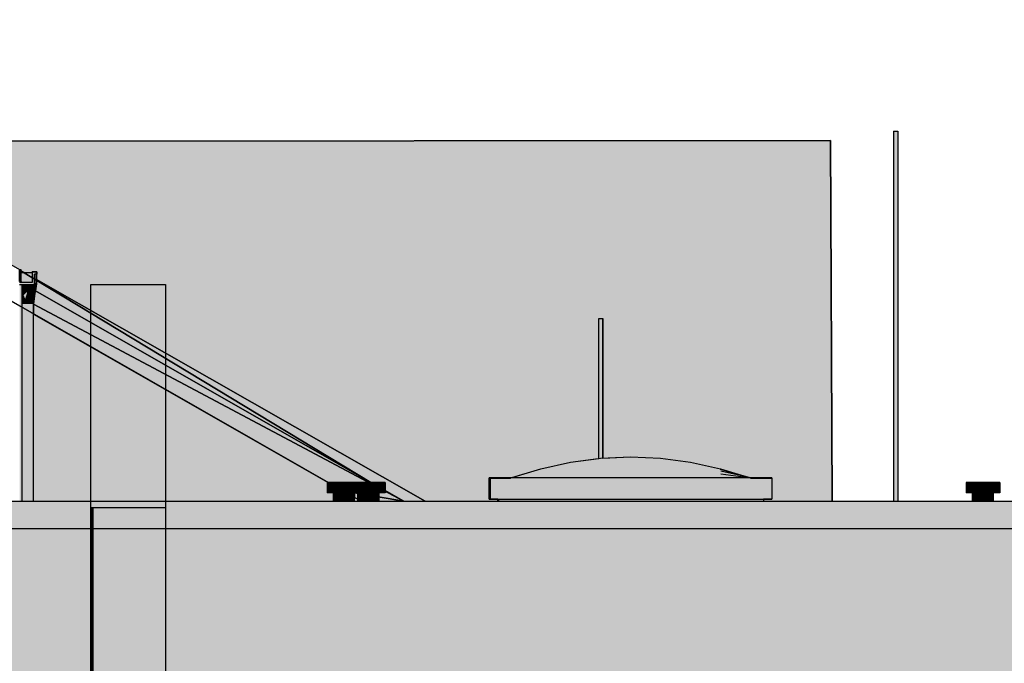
# Model space of a CAD drawing. Header units: metres. Extents: x 0 to 0.84, y 0 to 0.297.
# Tile 8 of 51: x 0.16 to 0.207, y 0.115 to 0.145. Entities that reach past the tile are written whole.
import ezdxf

# ---------------------------------------------------------------- set-up
doc = ezdxf.new("R2010")
doc.units = ezdxf.units.M
doc.header["$XCLIPFRAME"] = 2
doc.layers.add('Standard', color=7, linetype='Continuous', lineweight=25)
picture_1 = doc.add_image_def('image3.jpg', size_in_pixel=(2048, 512))
picture_2 = doc.add_image_def('image4.jpg', size_in_pixel=(1024, 1024))

msp = doc.modelspace()

# ---------------------------------------------------------------- hatches: boundary and pattern name
at = {"layer": 'Standard', "linetype": 'Continuous', "lineweight": 25, "transparency": 33554687}
h = msp.add_hatch(color=7, dxfattribs=at)
h.paths.add_polyline_path([(0.157337, 0.133182), (0.160137, 0.131585), (0.160135, 0.131587), (0.136293, 0.145186), (0.136292, 0.145186)])
h.paths.add_polyline_path([(0.176064, 0.122484), (0.176064, 0.122484), (0.17622, 0.122395), (0.17622, 0.122395)])
h.paths.add_polyline_path([(0.16079, 0.131196), (0.16079, 0.131195), (0.174809, 0.123199), (0.17481, 0.123199)])
at = {"layer": 'Standard', "linetype": 'Continuous', "lineweight": 25, "true_color": 0xaaaaaa, "transparency": 33554687}
for points in [[(0.201703, 0.139889), (0.201689, 0.139889), (0.201689, 0.122299), (0.201703, 0.122299)], [(0.160239, 0.132304), (0.160277, 0.132599), (0.160239, 0.132599)], [(0.160579, 0.132425), (0.160602, 0.132599), (0.160489, 0.132599)], [(0.160579, 0.132425), (0.16065, 0.132425), (0.160623, 0.132599), (0.160602, 0.132599)], [(0.16065, 0.132425), (0.16068, 0.132599), (0.160623, 0.132599)], [(0.187682, 0.130989), (0.187668, 0.130989), (0.187668, 0.124332), (0.187682, 0.124334)], [(0.174763, 0.123199), (0.174763, 0.122699), (0.174872, 0.122699), (0.174872, 0.123199)], [(0.20514, 0.123199), (0.20514, 0.122699), (0.205249, 0.122699), (0.205249, 0.123199)], [(0.175131, 0.122699), (0.175064, 0.122699), (0.175064, 0.122299), (0.175131, 0.122299)], [(0.176288, 0.122699), (0.17622, 0.122699), (0.17622, 0.122299), (0.176288, 0.122299)], [(0.205508, 0.122699), (0.20544, 0.122699), (0.20544, 0.122299), (0.205508, 0.122299)]]:
    msp.add_hatch(color=253, dxfattribs=at).paths.add_polyline_path(points)
at = {"layer": 'Standard', "linetype": 'Continuous', "lineweight": 25, "transparency": 33554687}
for color, points in [(253, [(0.20174, 0.139889), (0.201703, 0.139889), (0.201703, 0.122299), (0.20174, 0.122299)]), (7, [(0.198688, 0.13945), (0.149458, 0.139404), (0.160135, 0.133314), (0.1602, 0.133259), (0.160348, 0.133175), (0.160736, 0.133175), (0.160736, 0.133199), (0.160936, 0.133199), (0.16095, 0.133199), (0.16095, 0.133099), (0.160943, 0.133099), (0.160943, 0.132836), (0.179416, 0.122299), (0.182867, 0.122299), (0.182867, 0.122407), (0.182503, 0.122407), (0.182466, 0.122407), (0.182466, 0.123407), (0.182503, 0.123407), (0.183473, 0.123407), (0.183482, 0.123408), (0.183496, 0.123411), (0.183543, 0.123425), (0.184909, 0.123844), (0.186334, 0.124157), (0.187668, 0.124332), (0.187668, 0.130989), (0.187682, 0.130989), (0.187719, 0.130989), (0.187769, 0.130989), (0.187819, 0.130989), (0.187855, 0.130989), (0.187868, 0.130989), (0.187868, 0.124349), (0.189184, 0.124407), (0.190609, 0.124344), (0.192034, 0.124157), (0.193459, 0.123844), (0.194825, 0.123425), (0.194873, 0.123411), (0.194887, 0.123408), (0.194896, 0.123407), (0.195903, 0.123407), (0.195903, 0.122407), (0.195502, 0.122407), (0.195502, 0.122299), (0.198764, 0.122299)]), (7, [(0.160135, 0.132738), (0.160138, 0.132736), (0.160139, 0.132736), (0.160139, 0.133175), (0.1602, 0.133175), (0.1602, 0.133259), (0.160135, 0.133314)]), (7, [(0.160836, 0.133099), (0.160836, 0.132999), (0.160837, 0.132999), (0.160837, 0.133099)]), (7, [(0.160287, 0.132175), (0.160287, 0.132599), (0.160277, 0.132599), (0.160239, 0.132304), (0.160239, 0.132111), (0.160262, 0.132024), (0.160287, 0.13205)]), (7, [(0.160287, 0.132175), (0.160412, 0.132175), (0.160416, 0.132178), (0.160307, 0.132599), (0.160287, 0.132599)]), (7, [(0.160444, 0.132599), (0.160307, 0.132599), (0.160416, 0.132178), (0.160417, 0.132179)]), (7, [(0.160579, 0.132425), (0.160489, 0.132599), (0.160454, 0.132599), (0.160477, 0.132239), (0.160525, 0.132287)]), (7, [(0.16065, 0.132425), (0.160663, 0.132425), (0.160715, 0.132477), (0.160701, 0.132599), (0.16068, 0.132599)]), (7, [(0.160758, 0.132599), (0.160701, 0.132599), (0.160715, 0.132477), (0.160737, 0.132499)]), (7, [(0.160801, 0.132599), (0.160758, 0.132599), (0.160737, 0.132499), (0.160811, 0.132573)]), (7, [(0.160837, 0.132599), (0.160836, 0.132599), (0.160801, 0.132599), (0.160811, 0.132573)]), (7, [(0.160239, 0.132111), (0.160239, 0.132002), (0.160262, 0.132024)]), (7, [(0.160287, 0.132175), (0.160287, 0.13205), (0.160326, 0.132089)]), (9, [(0.160529, 0.13205), (0.160512, 0.131925), (0.160614, 0.131925)]), (7, [(0.160579, 0.132425), (0.160525, 0.132287), (0.160566, 0.132328)]), (7, [(0.160579, 0.132425), (0.160566, 0.132328), (0.160587, 0.132349)]), (7, [(0.16065, 0.132425), (0.160579, 0.132425), (0.160587, 0.132349), (0.160647, 0.132409)]), (7, [(0.16065, 0.132425), (0.160647, 0.132409), (0.160651, 0.132413)]), (7, [(0.16065, 0.132425), (0.160651, 0.132413), (0.160663, 0.132425)]), (9, [(0.160287, 0.131925), (0.160288, 0.131675), (0.160383, 0.131675)]), (9, [(0.160496, 0.1318), (0.160479, 0.131675), (0.160561, 0.131675)]), (254, [(0.160642, 0.131675), (0.160479, 0.131675), (0.160479, 0.122299), (0.160642, 0.122299)]), (9, [(0.160512, 0.131925), (0.160496, 0.1318), (0.160587, 0.1318)]), (253, [(0.187719, 0.130989), (0.187682, 0.130989), (0.187682, 0.124334), (0.187719, 0.124339)]), (253, [(0.174872, 0.123199), (0.174872, 0.122699), (0.175166, 0.122699), (0.175166, 0.123199)]), (253, [(0.205249, 0.123199), (0.205249, 0.122699), (0.205543, 0.122699), (0.205543, 0.123199)]), (253, [(0.175315, 0.122699), (0.175131, 0.122699), (0.175131, 0.122299), (0.175315, 0.122299)]), (7, [(0.175315, 0.122699), (0.175131, 0.122699), (0.175131, 0.122322), (0.17529, 0.122423), (0.175315, 0.122441)]), (7, [(0.175565, 0.122699), (0.175315, 0.122699), (0.175315, 0.122441), (0.175565, 0.122521)]), (7, [(0.175815, 0.122699), (0.175565, 0.122699), (0.175565, 0.122521), (0.175788, 0.122521), (0.175815, 0.122529)]), (7, [(0.175997, 0.122699), (0.175815, 0.122699), (0.175815, 0.122529), (0.175997, 0.122529)]), (7, [(0.176064, 0.122699), (0.175997, 0.122699), (0.175997, 0.122529), (0.17604, 0.122481), (0.176064, 0.122481)]), (253, [(0.176471, 0.122699), (0.176288, 0.122699), (0.176288, 0.122299), (0.176471, 0.122299)]), (7, [(0.176471, 0.122699), (0.176288, 0.122699), (0.176288, 0.122322), (0.176446, 0.122423), (0.176471, 0.122441)]), (7, [(0.176722, 0.122699), (0.176471, 0.122699), (0.176471, 0.122441), (0.176722, 0.122521)]), (7, [(0.176971, 0.122699), (0.176722, 0.122699), (0.176722, 0.122521), (0.176944, 0.122521), (0.176971, 0.122529)]), (7, [(0.177154, 0.122699), (0.176971, 0.122699), (0.176971, 0.122529), (0.177154, 0.122529)]), (7, [(0.17722, 0.122699), (0.177154, 0.122699), (0.177154, 0.122529), (0.177196, 0.122481), (0.17722, 0.122481)]), (253, [(0.205692, 0.122699), (0.205508, 0.122699), (0.205508, 0.122299), (0.205692, 0.122299)]), (7, [(0.205692, 0.122699), (0.205508, 0.122699), (0.205508, 0.122322), (0.205667, 0.122423), (0.205692, 0.122441)]), (7, [(0.205942, 0.122699), (0.205692, 0.122699), (0.205692, 0.122441), (0.205942, 0.122521)]), (7, [(0.206192, 0.122699), (0.205942, 0.122699), (0.205942, 0.122521), (0.206164, 0.122521), (0.206192, 0.122529)]), (7, [(0.206374, 0.122699), (0.206192, 0.122699), (0.206192, 0.122529), (0.206374, 0.122529)]), (7, [(0.20644, 0.122699), (0.206374, 0.122699), (0.206374, 0.122529), (0.206416, 0.122481), (0.20644, 0.122481)]), (7, [(0.16117, 0.120999), (0.159569, 0.120999), (0.159569, 0.120789), (0.16117, 0.12079)])]:
    msp.add_hatch(color=color, dxfattribs=at).paths.add_polyline_path(points)
at = {"layer": 'Standard', "linetype": 'Continuous', "lineweight": 25, "true_color": 0xbababa, "transparency": 33554687}
for points in [[(0.201789, 0.139889), (0.20174, 0.139889), (0.20174, 0.122299), (0.201789, 0.122299)], [(0.160721, 0.132425), (0.160758, 0.132599), (0.160701, 0.132599)], [(0.16024, 0.131675), (0.160287, 0.131925), (0.160239, 0.132111), (0.160239, 0.131676)], [(0.160716, 0.131925), (0.160757, 0.131925), (0.160787, 0.13205)], [(0.160831, 0.132175), (0.160787, 0.13205), (0.160821, 0.13205)], [(0.160789, 0.132175), (0.160863, 0.132425), (0.160792, 0.132425)], [(0.160798, 0.131925), (0.160757, 0.131925), (0.160727, 0.1318)], [(0.16078, 0.131675), (0.16079, 0.131675), (0.160828, 0.131925)], [(0.187769, 0.130989), (0.187719, 0.130989), (0.187719, 0.124339), (0.187759, 0.124344), (0.187769, 0.124345)], [(0.175166, 0.123199), (0.175166, 0.122699), (0.175566, 0.122699), (0.175566, 0.123199)], [(0.176723, 0.122699), (0.176723, 0.123199), (0.176363, 0.123199), (0.176363, 0.122699)], [(0.205543, 0.123199), (0.205543, 0.122699), (0.205943, 0.122699), (0.205943, 0.123199)], [(0.175565, 0.122699), (0.175315, 0.122699), (0.175315, 0.122299), (0.175565, 0.122299)], [(0.176722, 0.122699), (0.176471, 0.122699), (0.176471, 0.122299), (0.176722, 0.122299)], [(0.205942, 0.122699), (0.205692, 0.122699), (0.205692, 0.122299), (0.205942, 0.122299)]]:
    msp.add_hatch(color=9, dxfattribs=at).paths.add_polyline_path(points)
at = {"layer": 'Standard', "linetype": 'Continuous', "lineweight": 25, "true_color": 0xc2c2c2, "transparency": 33554687}
for points in [[(0.20184, 0.139889), (0.201789, 0.139889), (0.201789, 0.122299), (0.20184, 0.122299)], [(0.187819, 0.130989), (0.187769, 0.130989), (0.187769, 0.124345), (0.187819, 0.124347)], [(0.175566, 0.123199), (0.175566, 0.122699), (0.175966, 0.122699), (0.175966, 0.123199)], [(0.176723, 0.123199), (0.176723, 0.122699), (0.177122, 0.122699), (0.177122, 0.123199)], [(0.205943, 0.123199), (0.205943, 0.122699), (0.206343, 0.122699), (0.206343, 0.123199)], [(0.175815, 0.122699), (0.175565, 0.122699), (0.175565, 0.122299), (0.175815, 0.122299)], [(0.176971, 0.122699), (0.176722, 0.122699), (0.176722, 0.122299), (0.176971, 0.122299)], [(0.206192, 0.122699), (0.205942, 0.122699), (0.205942, 0.122299), (0.206192, 0.122299)]]:
    msp.add_hatch(color=9, dxfattribs=at).paths.add_polyline_path(points)
at = {"layer": 'Standard', "linetype": 'Continuous', "lineweight": 25, "true_color": 0xc3c3c3, "transparency": 33554687}
for points in [[(0.201876, 0.139889), (0.20184, 0.139889), (0.20184, 0.122299), (0.201876, 0.122299)], [(0.187855, 0.130989), (0.187819, 0.130989), (0.187819, 0.124347), (0.187855, 0.124348)], [(0.175966, 0.123199), (0.175966, 0.122699), (0.176258, 0.122699), (0.176258, 0.123199)], [(0.177122, 0.123199), (0.177122, 0.122699), (0.177414, 0.122699), (0.177414, 0.123199)], [(0.206343, 0.123199), (0.206343, 0.122699), (0.206634, 0.122699), (0.206634, 0.123199)], [(0.175997, 0.122699), (0.175815, 0.122699), (0.175815, 0.122299), (0.175997, 0.122299)], [(0.177154, 0.122699), (0.176971, 0.122699), (0.176971, 0.122299), (0.177154, 0.122299)], [(0.206374, 0.122699), (0.206192, 0.122699), (0.206192, 0.122299), (0.206374, 0.122299)]]:
    msp.add_hatch(color=9, dxfattribs=at).paths.add_polyline_path(points)
at = {"layer": 'Standard', "linetype": 'Continuous', "lineweight": 25, "true_color": 0xbdbdbd, "transparency": 33554687}
for points in [[(0.201889, 0.139889), (0.201876, 0.139889), (0.201876, 0.122299), (0.201889, 0.122299)], [(0.1604, 0.131925), (0.160481, 0.132175), (0.160454, 0.132599), (0.160444, 0.132599), (0.160416, 0.132175), (0.160287, 0.132175)], [(0.160287, 0.132175), (0.160416, 0.132175), (0.160307, 0.132599), (0.160287, 0.132599)], [(0.160431, 0.131675), (0.160512, 0.131925), (0.160481, 0.132175), (0.1604, 0.131925)], [(0.160614, 0.131925), (0.160641, 0.13205), (0.160529, 0.13205)], [(0.16065, 0.132425), (0.160606, 0.132175), (0.160667, 0.132175)], [(0.160641, 0.13205), (0.160614, 0.131925), (0.160716, 0.131925)], [(0.160383, 0.131675), (0.1604, 0.131925), (0.160287, 0.131925)], [(0.160431, 0.131675), (0.160479, 0.131675), (0.160496, 0.1318), (0.160512, 0.131925)], [(0.160561, 0.131675), (0.160587, 0.1318), (0.160496, 0.1318)], [(0.160587, 0.1318), (0.160614, 0.131925), (0.160512, 0.131925)], [(0.160614, 0.131925), (0.160587, 0.1318), (0.160679, 0.1318)], [(0.160727, 0.1318), (0.160774, 0.1318), (0.160798, 0.131925)], [(0.187868, 0.130989), (0.187855, 0.130989), (0.187855, 0.124348), (0.187868, 0.124349)], [(0.176258, 0.123199), (0.176258, 0.122699), (0.176363, 0.122699), (0.176363, 0.123199)], [(0.177414, 0.123199), (0.177414, 0.122699), (0.17752, 0.122699), (0.17752, 0.123199)], [(0.206634, 0.123199), (0.206634, 0.122699), (0.20674, 0.122699), (0.20674, 0.123199)], [(0.176064, 0.122699), (0.175997, 0.122699), (0.175997, 0.122299), (0.176064, 0.122299)], [(0.17722, 0.122699), (0.177154, 0.122699), (0.177154, 0.122299), (0.17722, 0.122299)], [(0.20644, 0.122699), (0.206374, 0.122699), (0.206374, 0.122299), (0.20644, 0.122299)]]:
    msp.add_hatch(color=9, dxfattribs=at).paths.add_polyline_path(points)
at = {"layer": 'Standard', "linetype": 'Continuous', "lineweight": 25, "true_color": 0xd1d1d1, "transparency": 33554687}
for points in [[(0.160836, 0.132599), (0.160836, 0.133099), (0.160936, 0.133099), (0.160936, 0.133199), (0.160736, 0.133199), (0.160736, 0.132699), (0.160136, 0.132699), (0.160136, 0.132599)], [(0.15884, 0.122299), (0.15884, 0.120999), (0.350033, 0.120999), (0.350033, 0.122299)]]:
    msp.add_hatch(color=254, dxfattribs=at).paths.add_polyline_path(points)
h = msp.add_hatch(color=254, dxfattribs=at)
h.paths.add_polyline_path([(0.160237, 0.132736), (0.160239, 0.132735), (0.160239, 0.132699), (0.160736, 0.132699), (0.160736, 0.133175), (0.160139, 0.133175), (0.160139, 0.132736)])
h.paths.add_polyline_path([(0.160837, 0.133099), (0.160837, 0.132675), (0.160937, 0.132675), (0.160937, 0.133099), (0.160936, 0.133099)])
at = {"layer": 'Standard', "linetype": 'Continuous', "lineweight": 25, "transparency": 33554687}
h = msp.add_hatch(color=7, dxfattribs=at)
h.paths.add_polyline_path([(0.1602, 0.133259), (0.1602, 0.133175), (0.160348, 0.133175)])
h.paths.add_polyline_path([(0.176829, 0.123199), (0.177122, 0.123199), (0.177414, 0.123199), (0.17752, 0.123199), (0.17752, 0.122805), (0.178406, 0.122299), (0.179416, 0.122299), (0.160943, 0.132836), (0.160943, 0.132675), (0.160939, 0.13266), (0.160934, 0.132633), (0.160883, 0.132294)])
h = msp.add_hatch(color=7, dxfattribs=at)
h.paths.add_polyline_path([(0.160239, 0.132699), (0.160736, 0.132699), (0.160736, 0.133175), (0.160713, 0.133175), (0.160239, 0.132702)])
h.paths.add_polyline_path([(0.160837, 0.133099), (0.160837, 0.132999), (0.160937, 0.133099), (0.160936, 0.133099)])
at = {"layer": 'Standard', "linetype": 'Continuous', "lineweight": 25, "true_color": 0xcacaca, "transparency": 33554687}
for points in [[(0.160836, 0.133099), (0.160836, 0.132599), (0.160837, 0.132599), (0.160837, 0.132675), (0.160837, 0.133099)], [(0.16095, 0.133099), (0.16095, 0.133199), (0.160936, 0.133199), (0.160936, 0.133099), (0.160937, 0.133099), (0.160937, 0.133175), (0.160943, 0.133175), (0.160943, 0.133099)], [(0.160937, 0.133175), (0.160937, 0.132675), (0.160943, 0.132675), (0.160943, 0.133175)]]:
    msp.add_hatch(color=9, dxfattribs=at).paths.add_polyline_path(points)
at = {"layer": 'Standard', "linetype": 'Continuous', "lineweight": 25, "true_color": 0xf3f3f3, "transparency": 33554687}
h = msp.add_hatch(color=7, dxfattribs=at)
h.paths.add_polyline_path([(0.160237, 0.132736), (0.160138, 0.132736), (0.160138, 0.132699), (0.160237, 0.132699)])
h.paths.add_polyline_path([(0.160138, 0.131585), (0.160138, 0.122299), (0.160237, 0.122299), (0.160237, 0.132599), (0.160138, 0.132599)])
at = {"layer": 'Standard', "linetype": 'Continuous', "lineweight": 25, "transparency": 33554687}
h = msp.add_hatch(color=7, dxfattribs=at)
h.paths.add_polyline_path([(0.160237, 0.132699), (0.160237, 0.1327), (0.160236, 0.132699)])
h.paths.add_polyline_path([(0.160237, 0.132599), (0.160138, 0.132599), (0.160138, 0.1319), (0.160237, 0.132)])
at = {"layer": 'Standard', "linetype": 'Continuous', "lineweight": 25, "true_color": 0xebebeb, "transparency": 33554687}
h = msp.add_hatch(color=7, dxfattribs=at)
h.paths.add_polyline_path([(0.160237, 0.132736), (0.160237, 0.132699), (0.160239, 0.132699), (0.160239, 0.132735)])
h.paths.add_polyline_path([(0.160237, 0.122299), (0.160239, 0.122299), (0.160239, 0.131675), (0.160239, 0.131676), (0.160239, 0.132111), (0.160239, 0.132304), (0.160239, 0.132599), (0.160237, 0.132599)])
at = {"layer": 'Standard', "linetype": 'Continuous', "lineweight": 25, "transparency": 33554687}
h = msp.add_hatch(color=7, dxfattribs=at)
h.paths.add_polyline_path([(0.160237, 0.132699), (0.160239, 0.132699), (0.160239, 0.132702), (0.160237, 0.1327)])
h.paths.add_polyline_path([(0.160239, 0.132111), (0.160239, 0.132304), (0.160239, 0.132599), (0.160237, 0.132599), (0.160237, 0.132), (0.160239, 0.132002)])
at = {"layer": 'Standard', "linetype": 'Continuous', "lineweight": 25, "true_color": 0xbbbbbb, "transparency": 33554687}
for points in [[(0.160287, 0.131925), (0.160287, 0.132175), (0.160287, 0.132599), (0.160277, 0.132599), (0.160239, 0.132304), (0.160239, 0.132111)], [(0.160721, 0.132425), (0.160792, 0.132425), (0.160863, 0.132425), (0.160801, 0.132599), (0.160758, 0.132599)], [(0.160716, 0.131925), (0.160753, 0.13205), (0.160641, 0.13205)], [(0.160667, 0.132175), (0.160721, 0.132425), (0.16065, 0.132425)], [(0.160728, 0.132175), (0.160792, 0.132425), (0.160721, 0.132425)], [(0.160753, 0.13205), (0.160789, 0.132175), (0.160728, 0.132175)], [(0.160679, 0.1318), (0.160727, 0.1318), (0.160757, 0.131925)], [(0.160774, 0.1318), (0.160727, 0.1318), (0.160697, 0.131675)]]:
    msp.add_hatch(color=9, dxfattribs=at).paths.add_polyline_path(points)
at = {"layer": 'Standard', "linetype": 'Continuous', "lineweight": 25, "transparency": 33554687}
h = msp.add_hatch(color=7, dxfattribs=at)
h.paths.add_polyline_path([(0.160454, 0.132599), (0.160444, 0.132599), (0.160417, 0.132179), (0.160477, 0.132239)])
h.paths.add_polyline_path([(0.160287, 0.132175), (0.160326, 0.132089), (0.160412, 0.132175)])
at = {"layer": 'Standard', "linetype": 'Continuous', "lineweight": 25, "true_color": 0xbcbcbc, "transparency": 33554687}
for points in [[(0.160416, 0.132175), (0.160444, 0.132599), (0.160307, 0.132599)], [(0.160579, 0.132425), (0.160489, 0.132599), (0.160454, 0.132599), (0.160481, 0.132175)], [(0.16065, 0.132425), (0.160721, 0.132425), (0.160701, 0.132599), (0.16068, 0.132599)], [(0.160481, 0.132175), (0.160512, 0.131925), (0.160529, 0.13205), (0.160579, 0.132425)], [(0.160606, 0.132175), (0.16065, 0.132425), (0.160579, 0.132425)], [(0.160641, 0.13205), (0.160728, 0.132175), (0.160721, 0.132425), (0.160667, 0.132175), (0.160606, 0.132175)], [(0.160641, 0.13205), (0.160753, 0.13205), (0.160728, 0.132175)], [(0.160792, 0.132425), (0.160728, 0.132175), (0.160789, 0.132175)], [(0.160757, 0.131925), (0.160798, 0.131925), (0.160821, 0.13205)], [(0.160642, 0.131675), (0.160679, 0.1318), (0.160587, 0.1318)], [(0.160679, 0.1318), (0.160716, 0.131925), (0.160614, 0.131925)], [(0.160642, 0.131675), (0.160697, 0.131675), (0.160727, 0.1318)]]:
    msp.add_hatch(color=9, dxfattribs=at).paths.add_polyline_path(points)
at = {"layer": 'Standard', "linetype": 'Continuous', "lineweight": 25, "true_color": 0xb9b9b9, "transparency": 33554687}
for points in [[(0.160863, 0.132425), (0.160937, 0.132675), (0.160837, 0.132675), (0.160837, 0.132599), (0.160836, 0.132599), (0.160801, 0.132599)], [(0.160821, 0.13205), (0.160787, 0.13205), (0.160757, 0.131925)], [(0.16078, 0.131675), (0.160828, 0.131925), (0.16086, 0.132175), (0.160813, 0.131925)], [(0.160817, 0.132175), (0.160831, 0.132175), (0.160885, 0.132425)], [(0.160831, 0.132175), (0.160821, 0.13205), (0.160892, 0.132425)], [(0.16024, 0.131675), (0.160288, 0.131675), (0.160287, 0.131925)], [(0.160727, 0.1318), (0.160679, 0.1318), (0.160642, 0.131675)], [(0.160757, 0.131925), (0.160716, 0.131925), (0.160679, 0.1318)], [(0.160774, 0.1318), (0.160751, 0.131675), (0.160771, 0.131675)], [(0.160771, 0.131675), (0.160813, 0.131925), (0.160774, 0.1318)], [(0.160813, 0.131925), (0.160771, 0.131675), (0.16078, 0.131675)]]:
    msp.add_hatch(color=9, dxfattribs=at).paths.add_polyline_path(points)
at = {"layer": 'Standard', "linetype": 'Continuous', "lineweight": 25, "true_color": 0xb7b7b7, "transparency": 33554687}
for points in [[(0.16086, 0.132175), (0.160939, 0.132675), (0.160855, 0.132175), (0.160813, 0.131925)], [(0.160877, 0.132425), (0.160885, 0.132425), (0.160892, 0.132425), (0.160938, 0.132675)], [(0.160803, 0.132175), (0.160789, 0.132175), (0.160753, 0.13205)], [(0.160789, 0.132175), (0.160803, 0.132175), (0.16087, 0.132425)], [(0.160855, 0.132175), (0.160892, 0.132425), (0.160821, 0.13205)], [(0.160892, 0.132425), (0.160885, 0.132425), (0.160831, 0.132175)]]:
    msp.add_hatch(color=9, dxfattribs=at).paths.add_polyline_path(points)
at = {"layer": 'Standard', "linetype": 'Continuous', "lineweight": 25, "true_color": 0xb8b8b8, "transparency": 33554687}
for points in [[(0.16086, 0.132175), (0.160828, 0.131925), (0.160865, 0.132175), (0.16094, 0.132675)], [(0.160787, 0.13205), (0.160753, 0.13205), (0.160716, 0.131925)], [(0.160803, 0.132175), (0.160753, 0.13205), (0.160787, 0.13205)], [(0.160813, 0.131925), (0.160821, 0.13205), (0.160798, 0.131925), (0.160774, 0.1318)], [(0.160803, 0.132175), (0.160787, 0.13205), (0.160831, 0.132175), (0.160817, 0.132175), (0.160877, 0.132425)], [(0.160813, 0.131925), (0.160855, 0.132175), (0.160821, 0.13205)], [(0.16024, 0.131675), (0.160239, 0.131676), (0.160239, 0.131675)]]:
    msp.add_hatch(color=9, dxfattribs=at).paths.add_polyline_path(points)
at = {"layer": 'Standard', "linetype": 'Continuous', "lineweight": 25, "true_color": 0xb6b6b6, "transparency": 33554687}
for points in [[(0.160855, 0.132175), (0.160939, 0.132675), (0.160892, 0.132425)], [(0.16086, 0.132175), (0.16094, 0.132675), (0.160939, 0.132675)], [(0.160863, 0.132425), (0.16087, 0.132425), (0.160877, 0.132425), (0.160938, 0.132675)], [(0.160939, 0.132675), (0.160938, 0.132675), (0.160892, 0.132425)], [(0.160942, 0.132675), (0.160941, 0.132675), (0.160934, 0.132633)], [(0.160877, 0.132425), (0.16087, 0.132425), (0.160803, 0.132175)], [(0.160885, 0.132425), (0.160877, 0.132425), (0.160817, 0.132175)]]:
    msp.add_hatch(color=253, dxfattribs=at).paths.add_polyline_path(points)
at = {"layer": 'Standard', "linetype": 'Continuous', "lineweight": 25, "true_color": 0xb4b4b4, "transparency": 33554687}
for points in [[(0.160938, 0.132675), (0.160937, 0.132675), (0.160863, 0.132425)], [(0.160943, 0.132675), (0.160943, 0.132675), (0.160939, 0.13266)]]:
    msp.add_hatch(color=253, dxfattribs=at).paths.add_polyline_path(points)
at = {"layer": 'Standard', "linetype": 'Continuous', "lineweight": 25, "true_color": 0xb5b5b5, "transparency": 33554687}
for points in [[(0.160938, 0.132675), (0.160938, 0.132675), (0.160877, 0.132425)], [(0.160943, 0.132675), (0.160942, 0.132675), (0.160939, 0.13266)], [(0.160942, 0.132675), (0.160942, 0.132675), (0.160939, 0.13266)], [(0.16087, 0.132425), (0.160863, 0.132425), (0.160789, 0.132175)]]:
    msp.add_hatch(color=253, dxfattribs=at).paths.add_polyline_path(points)
at = {"layer": 'Standard', "linetype": 'Continuous', "lineweight": 25, "true_color": 0xb6b6b6, "transparency": 33554687}
h = msp.add_hatch(color=253, dxfattribs=at)
h.paths.add_polyline_path([(0.16094, 0.132675), (0.160925, 0.132586), (0.160915, 0.132525), (0.160926, 0.132586)])
h.paths.add_polyline_path([(0.160941, 0.132675), (0.16094, 0.132675), (0.160934, 0.132633)])
at = {"layer": 'Standard', "linetype": 'Continuous', "lineweight": 25, "true_color": 0xbebebe, "transparency": 33554687}
for points in [[(0.160287, 0.132175), (0.160287, 0.131925), (0.1604, 0.131925)], [(0.160606, 0.132175), (0.160579, 0.132425), (0.160529, 0.13205)], [(0.160529, 0.13205), (0.160641, 0.13205), (0.160606, 0.132175)], [(0.1604, 0.131925), (0.160383, 0.131675), (0.160431, 0.131675)], [(0.160587, 0.1318), (0.160561, 0.131675), (0.160642, 0.131675)], [(0.160697, 0.131675), (0.160751, 0.131675), (0.160774, 0.1318)]]:
    msp.add_hatch(color=9, dxfattribs=at).paths.add_polyline_path(points)
at = {"layer": 'Standard', "linetype": 'Continuous', "lineweight": 25, "transparency": 33554687}
h = msp.add_hatch(color=7, dxfattribs=at)
h.paths.add_polyline_path([(0.176064, 0.122699), (0.176064, 0.122484), (0.17622, 0.122395), (0.17622, 0.122699)])
h.paths.add_polyline_path([(0.178406, 0.122299), (0.17752, 0.122805), (0.17752, 0.122699), (0.177414, 0.122699), (0.17722, 0.122699), (0.17722, 0.122299)])
h.paths.add_polyline_path([(0.16079, 0.131675), (0.16079, 0.131196), (0.17481, 0.123199), (0.174872, 0.123199), (0.175166, 0.123199), (0.175566, 0.123199), (0.175966, 0.123199), (0.176258, 0.123199), (0.176322, 0.123199), (0.176363, 0.123199), (0.176723, 0.123199), (0.176829, 0.123199), (0.160883, 0.132294), (0.160865, 0.132175), (0.160828, 0.131925)])
at = {"layer": 'Standard', "linetype": 'Continuous', "lineweight": 25, "true_color": 0xcdcdcd, "transparency": 33554687}
msp.add_hatch(color=254, dxfattribs=at).paths.add_polyline_path([(0.160288, 0.131675), (0.160239, 0.131675), (0.160239, 0.122299), (0.160288, 0.122299)])
at = {"layer": 'Standard', "linetype": 'Continuous', "lineweight": 25, "true_color": 0xd3d3d3, "transparency": 33554687}
msp.add_hatch(color=254, dxfattribs=at).paths.add_polyline_path([(0.160479, 0.131675), (0.160288, 0.131675), (0.160288, 0.122299), (0.160479, 0.122299)])
at = {"layer": 'Standard', "linetype": 'Continuous', "lineweight": 25, "true_color": 0xd4d4d4, "transparency": 33554687}
msp.add_hatch(color=254, dxfattribs=at).paths.add_polyline_path([(0.160751, 0.131675), (0.160642, 0.131675), (0.160642, 0.122299), (0.160751, 0.122299)])
at = {"layer": 'Standard', "linetype": 'Continuous', "lineweight": 25, "true_color": 0xcecece, "transparency": 33554687}
msp.add_hatch(color=254, dxfattribs=at).paths.add_polyline_path([(0.16079, 0.131675), (0.160751, 0.131675), (0.160751, 0.122299), (0.16079, 0.122299)])
at = {"layer": 'Standard', "linetype": 'Continuous', "lineweight": 25, "true_color": 0xf3f3f3, "transparency": 33554687}
h = msp.add_hatch(color=7, dxfattribs=at)
h.paths.add_polyline_path([(0.176064, 0.122484), (0.176064, 0.122299), (0.17622, 0.122299), (0.17622, 0.122395)])
h.paths.add_polyline_path([(0.174872, 0.122699), (0.174763, 0.122699), (0.174763, 0.123199), (0.174809, 0.123199), (0.16079, 0.131195), (0.16079, 0.122299), (0.175064, 0.122299), (0.175064, 0.122699)])
at = {"layer": 'Standard', "linetype": 'Continuous', "lineweight": 25, "transparency": 33554687}
h = msp.add_hatch(color=7, dxfattribs=at)
h.paths.add_polyline_path([(0.176064, 0.122484), (0.176064, 0.122299), (0.17622, 0.122299), (0.17622, 0.122395)])
h.paths.add_polyline_path([(0.174872, 0.122699), (0.174763, 0.122699), (0.174763, 0.123199), (0.174809, 0.123199), (0.16079, 0.131195), (0.16079, 0.128721), (0.172048, 0.122299), (0.175064, 0.122299), (0.175064, 0.122699)])
at = {"layer": 'Standard', "linetype": 'Continuous', "lineweight": 25, "true_color": 0xc9dee7, "transparency": 33554687}
for points in [[(0.186334, 0.124157), (0.184909, 0.123844), (0.186338, 0.12411)], [(0.184913, 0.123817), (0.186338, 0.12411), (0.184909, 0.123844)], [(0.183496, 0.123407), (0.184921, 0.123598), (0.183492, 0.123407)], [(0.183473, 0.123407), (0.183477, 0.123407), (0.183484, 0.123408), (0.183487, 0.123409)]]:
    msp.add_hatch(color=254, dxfattribs=at).paths.add_polyline_path(points)
at = {"layer": 'Standard', "linetype": 'Continuous', "lineweight": 25, "true_color": 0xcbe0e9, "transparency": 33554687}
for points in [[(0.186338, 0.12411), (0.184913, 0.123817), (0.186342, 0.123969)], [(0.187759, 0.124344), (0.186334, 0.124157), (0.187763, 0.124285)], [(0.186338, 0.12411), (0.187763, 0.124285), (0.186334, 0.124157)], [(0.184917, 0.123735), (0.186342, 0.123969), (0.184913, 0.123817)]]:
    msp.add_hatch(color=254, dxfattribs=at).paths.add_polyline_path(points)
at = {"layer": 'Standard', "linetype": 'Continuous', "lineweight": 25, "true_color": 0xcde2eb, "transparency": 33554687}
for points in [[(0.187763, 0.124285), (0.186338, 0.12411), (0.187767, 0.12411)], [(0.186342, 0.123969), (0.187767, 0.12411), (0.186338, 0.12411)], [(0.184921, 0.123598), (0.183496, 0.123407), (0.184925, 0.123407)], [(0.186342, 0.123969), (0.184917, 0.123735), (0.186346, 0.123735)], [(0.184921, 0.123598), (0.186346, 0.123735), (0.184917, 0.123735)]]:
    msp.add_hatch(color=254, dxfattribs=at).paths.add_polyline_path(points)
at = {"layer": 'Standard', "linetype": 'Continuous', "lineweight": 25, "true_color": 0xcee4ed, "transparency": 33554687}
for points in [[(0.187767, 0.12411), (0.186342, 0.123969), (0.187771, 0.123817)], [(0.189188, 0.124344), (0.187763, 0.124285), (0.189192, 0.124157)], [(0.187767, 0.12411), (0.189192, 0.124157), (0.187763, 0.124285)], [(0.190609, 0.124344), (0.190613, 0.124285), (0.192034, 0.124157)], [(0.192038, 0.12411), (0.192034, 0.124157), (0.190613, 0.124285)], [(0.186346, 0.123735), (0.187771, 0.123817), (0.186342, 0.123969)]]:
    msp.add_hatch(color=254, dxfattribs=at).paths.add_polyline_path(points)
at = {"layer": 'Standard', "linetype": 'Continuous', "lineweight": 25, "true_color": 0xcce1ea, "transparency": 33554687}
for points in [[(0.189184, 0.124407), (0.187759, 0.124344), (0.189188, 0.124344)], [(0.187763, 0.124285), (0.189188, 0.124344), (0.187759, 0.124344)]]:
    msp.add_hatch(color=254, dxfattribs=at).paths.add_polyline_path(points)
at = {"layer": 'Standard', "linetype": 'Continuous', "lineweight": 25, "true_color": 0xd0e6ef, "transparency": 33554687}
for points in [[(0.189192, 0.124157), (0.187767, 0.12411), (0.189196, 0.123844)], [(0.187771, 0.123817), (0.189196, 0.123844), (0.187767, 0.12411)], [(0.189188, 0.124344), (0.189192, 0.124157), (0.190613, 0.124285)], [(0.192042, 0.123969), (0.192038, 0.12411), (0.190617, 0.12411)], [(0.192034, 0.124157), (0.192038, 0.12411), (0.193459, 0.123844)], [(0.192046, 0.123735), (0.192042, 0.123969), (0.190621, 0.123817)], [(0.193467, 0.123735), (0.193463, 0.123817), (0.192042, 0.123969)], [(0.193471, 0.123598), (0.193467, 0.123735), (0.192046, 0.123735)], [(0.193459, 0.123844), (0.193463, 0.123817), (0.194825, 0.123425)]]:
    msp.add_hatch(color=254, dxfattribs=at).paths.add_polyline_path(points)
at = {"layer": 'Standard', "linetype": 'Continuous', "lineweight": 25, "true_color": 0xcde3ec, "transparency": 33554687}
for points in [[(0.189184, 0.124407), (0.189188, 0.124344), (0.190609, 0.124344)], [(0.190613, 0.124285), (0.190609, 0.124344), (0.189188, 0.124344)]]:
    msp.add_hatch(color=254, dxfattribs=at).paths.add_polyline_path(points)
at = {"layer": 'Standard', "linetype": 'Continuous', "lineweight": 25, "true_color": 0xcfe5ee, "transparency": 33554687}
for points in [[(0.190617, 0.12411), (0.190613, 0.124285), (0.189192, 0.124157)], [(0.193463, 0.123817), (0.193459, 0.123844), (0.192038, 0.12411)], [(0.186346, 0.123735), (0.184921, 0.123598), (0.18635, 0.123407)], [(0.184925, 0.123407), (0.18635, 0.123407), (0.184921, 0.123598)], [(0.193475, 0.123407), (0.193471, 0.123598), (0.19205, 0.123407)]]:
    msp.add_hatch(color=254, dxfattribs=at).paths.add_polyline_path(points)
at = {"layer": 'Standard', "linetype": 'Continuous', "lineweight": 25, "true_color": 0xd1e7f0, "transparency": 33554687}
for points in [[(0.189192, 0.124157), (0.189196, 0.123844), (0.190617, 0.12411)], [(0.190621, 0.123817), (0.190617, 0.12411), (0.189196, 0.123844)], [(0.190613, 0.124285), (0.190617, 0.12411), (0.192038, 0.12411)], [(0.192038, 0.12411), (0.192042, 0.123969), (0.193463, 0.123817)], [(0.187771, 0.123817), (0.186346, 0.123735), (0.187775, 0.123407)], [(0.18635, 0.123407), (0.187775, 0.123407), (0.186346, 0.123735)], [(0.19205, 0.123407), (0.192046, 0.123735), (0.190625, 0.123407)], [(0.193463, 0.123817), (0.193467, 0.123735), (0.194873, 0.123411)], [(0.193471, 0.123598), (0.193475, 0.123407), (0.194896, 0.123407)]]:
    msp.add_hatch(color=254, dxfattribs=at).paths.add_polyline_path(points)
at = {"layer": 'Standard', "linetype": 'Continuous', "lineweight": 25, "true_color": 0xd2e8f1, "transparency": 33554687}
for points in [[(0.190617, 0.12411), (0.190621, 0.123817), (0.192042, 0.123969)], [(0.189196, 0.123844), (0.187771, 0.123817), (0.1892, 0.123407)], [(0.187775, 0.123407), (0.1892, 0.123407), (0.187771, 0.123817)], [(0.190625, 0.123407), (0.190621, 0.123817), (0.1892, 0.123407)], [(0.192042, 0.123969), (0.192046, 0.123735), (0.193467, 0.123735)], [(0.193467, 0.123735), (0.193471, 0.123598), (0.194887, 0.123408)]]:
    msp.add_hatch(color=254, dxfattribs=at).paths.add_polyline_path(points)
at = {"layer": 'Standard', "linetype": 'Continuous', "lineweight": 25, "true_color": 0xc6dbe4, "transparency": 33554687}
for points in [[(0.184909, 0.123844), (0.183484, 0.123407), (0.184913, 0.123817)], [(0.183488, 0.123407), (0.184913, 0.123817), (0.183484, 0.123407)], [(0.18348, 0.123407), (0.183484, 0.123407), (0.183543, 0.123425)]]:
    msp.add_hatch(color=254, dxfattribs=at).paths.add_polyline_path(points)
at = {"layer": 'Standard', "linetype": 'Continuous', "lineweight": 25, "true_color": 0xc8dde6, "transparency": 33554687}
msp.add_hatch(color=254, dxfattribs=at).paths.add_polyline_path([(0.184913, 0.123817), (0.183488, 0.123407), (0.184917, 0.123735)])
at = {"layer": 'Standard', "linetype": 'Continuous', "lineweight": 25, "true_color": 0xc7dce5, "transparency": 33554687}
for points in [[(0.183492, 0.123407), (0.184917, 0.123735), (0.183488, 0.123407)], [(0.183477, 0.123407), (0.18348, 0.123407), (0.183496, 0.123411)]]:
    msp.add_hatch(color=254, dxfattribs=at).paths.add_polyline_path(points)
at = {"layer": 'Standard', "linetype": 'Continuous', "lineweight": 25, "true_color": 0xcadfe8, "transparency": 33554687}
msp.add_hatch(color=254, dxfattribs=at).paths.add_polyline_path([(0.184917, 0.123735), (0.183492, 0.123407), (0.184921, 0.123598)])
at = {"layer": 'Standard', "linetype": 'Continuous', "lineweight": 25, "true_color": 0xd3e9f2, "transparency": 33554687}
for points in [[(0.189196, 0.123844), (0.1892, 0.123407), (0.190621, 0.123817)], [(0.190621, 0.123817), (0.190625, 0.123407), (0.192046, 0.123735)], [(0.192046, 0.123735), (0.19205, 0.123407), (0.193471, 0.123598)]]:
    msp.add_hatch(color=254, dxfattribs=at).paths.add_polyline_path(points)
at = {"layer": 'Standard', "linetype": 'Continuous', "lineweight": 25, "true_color": 0xd8d8d8, "transparency": 33554687}
for points in [[(0.182503, 0.123407), (0.182466, 0.123407), (0.182466, 0.122407), (0.182503, 0.122407)], [(0.182902, 0.122407), (0.182867, 0.122407), (0.182867, 0.122299), (0.182902, 0.122299)], [(0.195502, 0.122407), (0.182902, 0.122407), (0.182902, 0.122299), (0.195502, 0.122299)]]:
    msp.add_hatch(color=254, dxfattribs=at).paths.add_polyline_path(points)
at = {"layer": 'Standard', "linetype": 'Continuous', "lineweight": 25, "true_color": 0xf3f3f3, "transparency": 33554687}
for points in [[(0.195903, 0.123407), (0.182503, 0.123407), (0.182503, 0.122407), (0.195903, 0.122407)], [(0.351872, 0.121299), (0.350033, 0.121299), (0.350033, 0.120999), (0.350033, 0.120999), (0.16117, 0.120999), (0.16117, 0.118299), (0.351872, 0.118299)], [(0.159569, 0.118299), (0.16117, 0.118299), (0.16117, 0.120999), (0.159569, 0.120999)], [(0.16117, 0.118299), (0.159569, 0.118299), (0.159569, 0.113799), (0.16117, 0.113799)], [(0.351872, 0.118299), (0.16117, 0.118299), (0.16117, 0.113799), (0.351872, 0.113799)]]:
    msp.add_hatch(color=7, dxfattribs=at).paths.add_polyline_path(points)
at = {"layer": 'Standard', "linetype": 'Continuous', "lineweight": 25, "transparency": 33554687}
h = msp.add_hatch(color=7, dxfattribs=at)
h.paths.add_polyline_path([(0.351872, 0.121299), (0.350033, 0.121299), (0.350033, 0.121157), (0.351731, 0.121158), (0.351731, 0.120858), (0.351872, 0.120858)])
h.paths.add_polyline_path([(0.350033, 0.120999), (0.350033, 0.120999), (0.16117, 0.120999), (0.16117, 0.12079), (0.349891, 0.120857)])

# ---------------------------------------------------------------- linework, layer by layer
at = {"layer": 'Standard', "color": 7, "linetype": 'Continuous', "lineweight": 25, "transparency": 33554687}
for p, q in [((0.201689, 0.139889), (0.201689, 0.122299)), ((0.201689, 0.139889), (0.201703, 0.139889)), ((0.201703, 0.139889), (0.20174, 0.139889)), ((0.20174, 0.139889), (0.201789, 0.139889)), ((0.201789, 0.139889), (0.20184, 0.139889)), ((0.20184, 0.139889), (0.201876, 0.139889)), ((0.201876, 0.139889), (0.201889, 0.139889)), ((0.201889, 0.139889), (0.201889, 0.122299)), ((0.149458, 0.139404), (0.198688, 0.13945)), ((0.198688, 0.13945), (0.198764, 0.122299)), ((0.1602, 0.133259), (0.160135, 0.133314)), ((0.160139, 0.133175), (0.160139, 0.132736)), ((0.160139, 0.133175), (0.160736, 0.133175)), ((0.1602, 0.133259), (0.1602, 0.133175)), ((0.160348, 0.133175), (0.1602, 0.133259)), ((0.160736, 0.133199), (0.160736, 0.132699)), ((0.160936, 0.133199), (0.160736, 0.133199)), ((0.160836, 0.132599), (0.160836, 0.133099)), ((0.160936, 0.133099), (0.160836, 0.133099)), ((0.160837, 0.133099), (0.160837, 0.132675)), ((0.160936, 0.133199), (0.160936, 0.133099)), ((0.16095, 0.133199), (0.160936, 0.133199)), ((0.160937, 0.133099), (0.160936, 0.133099)), ((0.160937, 0.133175), (0.160943, 0.133175)), ((0.160937, 0.132675), (0.160937, 0.133099)), ((0.160943, 0.132675), (0.160943, 0.133175)), ((0.16095, 0.133099), (0.160943, 0.133099)), ((0.16095, 0.133099), (0.16095, 0.133199)), ((0.160736, 0.132699), (0.160136, 0.132699)), ((0.160136, 0.132599), (0.160836, 0.132599)), ((0.160138, 0.132736), (0.160237, 0.132736)), ((0.160237, 0.132736), (0.160237, 0.132699)), ((0.160239, 0.132735), (0.160237, 0.132736)), ((0.160237, 0.132599), (0.160237, 0.122299)), ((0.160239, 0.132735), (0.160239, 0.132699)), ((0.160239, 0.132599), (0.160239, 0.132304)), ((0.160836, 0.132599), (0.160837, 0.132599)), ((0.160837, 0.132675), (0.160837, 0.132599)), ((0.160863, 0.132425), (0.160937, 0.132675)), ((0.160865, 0.132175), (0.16094, 0.132675)), ((0.160934, 0.132633), (0.160941, 0.132675)), ((0.160934, 0.132633), (0.160942, 0.132675)), ((0.160939, 0.13266), (0.160942, 0.132675)), ((0.160939, 0.13266), (0.160943, 0.132675)), ((0.160939, 0.13266), (0.160943, 0.132675)), ((0.179416, 0.122299), (0.160943, 0.132836)), ((0.160239, 0.132304), (0.160239, 0.132111)), ((0.160239, 0.132111), (0.160239, 0.131676)), ((0.160716, 0.131925), (0.160753, 0.13205)), ((0.160753, 0.13205), (0.160789, 0.132175)), ((0.160789, 0.132175), (0.160863, 0.132425)), ((0.160828, 0.131925), (0.160865, 0.132175)), ((0.160883, 0.132294), (0.176829, 0.123199)), ((0.176829, 0.123199), (0.160883, 0.132294)), ((0.160239, 0.131676), (0.160239, 0.131675)), ((0.160239, 0.131675), (0.160239, 0.122299)), ((0.16079, 0.131675), (0.160828, 0.131925)), ((0.16079, 0.122299), (0.16079, 0.131675)), ((0.16079, 0.131196), (0.17481, 0.123199)), ((0.174809, 0.123199), (0.16079, 0.131195)), ((0.187668, 0.124332), (0.187668, 0.130989)), ((0.187668, 0.130989), (0.187682, 0.130989)), ((0.187682, 0.130989), (0.187719, 0.130989)), ((0.187719, 0.130989), (0.187769, 0.130989)), ((0.187769, 0.130989), (0.187819, 0.130989)), ((0.187819, 0.130989), (0.187855, 0.130989)), ((0.187855, 0.130989), (0.187868, 0.130989)), ((0.187868, 0.124349), (0.187868, 0.130989)), ((0.184909, 0.123844), (0.186334, 0.124157)), ((0.186334, 0.124157), (0.187759, 0.124344)), ((0.187759, 0.124344), (0.189184, 0.124407)), ((0.189184, 0.124407), (0.190609, 0.124344)), ((0.190609, 0.124344), (0.192034, 0.124157)), ((0.192034, 0.124157), (0.193459, 0.123844)), ((0.183484, 0.123407), (0.184909, 0.123844)), ((0.193459, 0.123844), (0.194825, 0.123425)), ((0.194873, 0.123411), (0.193463, 0.123817)), ((0.194887, 0.123408), (0.193467, 0.123735)), ((0.193471, 0.123598), (0.194896, 0.123407)), ((0.174763, 0.123199), (0.174763, 0.122699)), ((0.174872, 0.123199), (0.174763, 0.123199)), ((0.175166, 0.123199), (0.174872, 0.123199)), ((0.175566, 0.123199), (0.175166, 0.123199)), ((0.175966, 0.123199), (0.175566, 0.123199)), ((0.176258, 0.123199), (0.175966, 0.123199)), ((0.176363, 0.123199), (0.176258, 0.123199)), ((0.176723, 0.123199), (0.176363, 0.123199)), ((0.176363, 0.123199), (0.176363, 0.122699)), ((0.177122, 0.123199), (0.176723, 0.123199)), ((0.177414, 0.123199), (0.177122, 0.123199)), ((0.17752, 0.123199), (0.177414, 0.123199)), ((0.17752, 0.123199), (0.17752, 0.122699)), ((0.182466, 0.122407), (0.182466, 0.123407)), ((0.182503, 0.123407), (0.182466, 0.123407)), ((0.182503, 0.123407), (0.182503, 0.122407)), ((0.195903, 0.123407), (0.182503, 0.123407)), ((0.183473, 0.123407), (0.183482, 0.123408)), ((0.183477, 0.123407), (0.183496, 0.123411)), ((0.18348, 0.123407), (0.183543, 0.123425)), ((0.195903, 0.123407), (0.195903, 0.122407)), ((0.20514, 0.123199), (0.20514, 0.122699)), ((0.205249, 0.123199), (0.20514, 0.123199)), ((0.205543, 0.123199), (0.205249, 0.123199)), ((0.205943, 0.123199), (0.205543, 0.123199)), ((0.206343, 0.123199), (0.205943, 0.123199)), ((0.206634, 0.123199), (0.206343, 0.123199)), ((0.20674, 0.123199), (0.206634, 0.123199)), ((0.20674, 0.123199), (0.20674, 0.122699)), ((0.174872, 0.122699), (0.174763, 0.122699)), ((0.175166, 0.122699), (0.174872, 0.122699)), ((0.175064, 0.122299), (0.175064, 0.122699)), ((0.175566, 0.122699), (0.175166, 0.122699)), ((0.175966, 0.122699), (0.175566, 0.122699)), ((0.176258, 0.122699), (0.175966, 0.122699)), ((0.176064, 0.122299), (0.176064, 0.122699)), ((0.17622, 0.122299), (0.17622, 0.122699)), ((0.176363, 0.122699), (0.176258, 0.122699)), ((0.176723, 0.122699), (0.176363, 0.122699)), ((0.177122, 0.122699), (0.176723, 0.122699)), ((0.177414, 0.122699), (0.177122, 0.122699)), ((0.17722, 0.122299), (0.17722, 0.122699)), ((0.17752, 0.122699), (0.177414, 0.122699)), ((0.17752, 0.122805), (0.178406, 0.122299)), ((0.178406, 0.122299), (0.17752, 0.122805)), ((0.205249, 0.122699), (0.20514, 0.122699)), ((0.205543, 0.122699), (0.205249, 0.122699)), ((0.20544, 0.122299), (0.20544, 0.122699)), ((0.205943, 0.122699), (0.205543, 0.122699)), ((0.206343, 0.122699), (0.205943, 0.122699)), ((0.206634, 0.122699), (0.206343, 0.122699)), ((0.20644, 0.122299), (0.20644, 0.122699)), ((0.20674, 0.122699), (0.206634, 0.122699)), ((0.15884, 0.122299), (0.350033, 0.122299)), ((0.17622, 0.122395), (0.176064, 0.122484)), ((0.176064, 0.122484), (0.17622, 0.122395)), ((0.182466, 0.122407), (0.182503, 0.122407)), ((0.182503, 0.122407), (0.195903, 0.122407)), ((0.182867, 0.122407), (0.182867, 0.122299)), ((0.182902, 0.122407), (0.182902, 0.122299)), ((0.195502, 0.122407), (0.195502, 0.122299)), ((0.350033, 0.120999), (0.15884, 0.120999))]:
    msp.add_line(p, q, dxfattribs=at)

# ---------------------------------------------------------------- pictures from other files: only their frames are drawn
image = msp.add_image(picture_2, insert=(0.157337, 0.133182), size_in_units=(0.039927, 0.022792), dxfattribs=at)
image.set_boundary_path([(-0.5, 1023.5), (71.31, 1095.256), (71.254, 1095.17), (-540.22, 484.17), (-540.233, 484.18), (-0.5, 1023.5), (479.76, 1504.135), (479.76, 1504.16), (483.765, 1508.17), (483.765, 1508.14), (479.76, 1504.135), (88.05, 1112.73), (88.05, 1112.757), (447.59, 1472.02), (447.62, 1472.02), (88.05, 1112.73), (479.76, 1504.135), (-0.5, 1023.5)])
image = msp.add_image(picture_2, insert=(0.198688, 0.13945), size_in_units=(0.049306, 0.017151), dxfattribs=at)
image.set_boundary_path([(-0.5, 1023.5), (-1022.92, 1026.255), (-801.17, 1389.87), (-799.818, 1393.122), (-796.742, 1398.162), (-788.693, 1398.162), (-788.693, 1396.71), (-784.54, 1396.71), (-784.24, 1396.71), (-784.24, 1402.685), (-784.387, 1402.685), (-784.387, 1418.424), (-400.747, 2047.5), (-329.07, 2047.5), (-329.07, 2041.08), (-336.63, 2041.08), (-337.4, 2041.08), (-337.4, 1981.376), (-336.63, 1981.376), (-316.493, 1981.376), (-316.296, 1981.304), (-316.003, 1981.107), (-315.022, 1980.294), (-286.652, 1955.255), (-257.058, 1936.598), (-229.357, 1926.12), (-229.357, 1528.665), (-229.075, 1528.665), (-228.31, 1528.665), (-227.273, 1528.665), (-226.235, 1528.665), (-225.478, 1528.665), (-225.203, 1528.665), (-225.203, 1925.12), (-197.87, 1921.67), (-168.274, 1925.403), (-138.68, 1936.598), (-109.083, 1955.255), (-80.714, 1980.294), (-79.735, 1981.107), (-79.44, 1981.304), (-79.245, 1981.376), (-58.335, 1981.376), (-58.335, 2041.08), (-66.667, 2041.08), (-66.667, 2047.5), (1.077, 2047.5), (-0.5, 1023.5)])
image = msp.add_image(picture_2, insert=(0.160135, 0.132738), size_in_units=(0.0000652, 0.000578), dxfattribs=at)
image = msp.add_image(picture_2, insert=(0.1602, 0.133259), size_in_units=(0.019215, 0.01096), dxfattribs=at)
image.set_boundary_path([(-0.5, 1023.5), (-0.5, 1031.39), (7.39, 1031.39), (-0.5, 1023.5), (885.63, 1963.41), (901.29, 1963.41), (916.83, 1963.41), (922.47, 1963.41), (922.47, 2000.25), (969.72, 2047.5), (1023.5, 2047.5), (39.09, 1063.09), (39.09, 1078.1), (38.85, 1079.5), (38.58, 1082.03), (35.88, 1113.66), (885.63, 1963.41), (-0.5, 1023.5)])
image = msp.add_image(picture_1, insert=(0.163519, 0.105599), size_in_units=(0.00355, 0.027), dxfattribs=at)
image = msp.add_image(picture_2, insert=(0.176063, 0.122699), size_in_units=(0.017616, 0.009995), dxfattribs=at)
image.set_boundary_path([(-0.5, 1023.5), (-0.5, 1045.51), (8.58, 1054.64), (8.58, 1023.5), (-0.5, 1023.5), (135.69, 1064.48), (84.15, 1012.67), (84.15, 1023.5), (78.01, 1023.5), (66.71, 1023.5), (66.71, 1064.48), (135.69, 1064.48), (-888.3, 103.94), (-888.3, 153), (-73.34, 972.27), (-69.75, 972.27), (-52.67, 972.27), (-29.4, 972.27), (-6.17, 972.27), (10.79, 972.27), (14.55, 972.27), (16.94, 972.27), (37.82, 972.27), (43.98, 972.27), (-882.9, 40.48), (-883.95, 52.72), (-886.13, 78.33), (-888.3, 103.94), (135.69, 1064.48), (-0.5, 1023.5)])
image = msp.add_image(picture_1, insert=(0.163519, 0.113799), size_in_units=(0.00355, 0.0082), dxfattribs=at)
image = msp.add_image(picture_1, insert=(0.163566, 0.113799), size_in_units=(0.0000467, 0.0082), dxfattribs=at)

doc.saveas('drawing.dxf')
